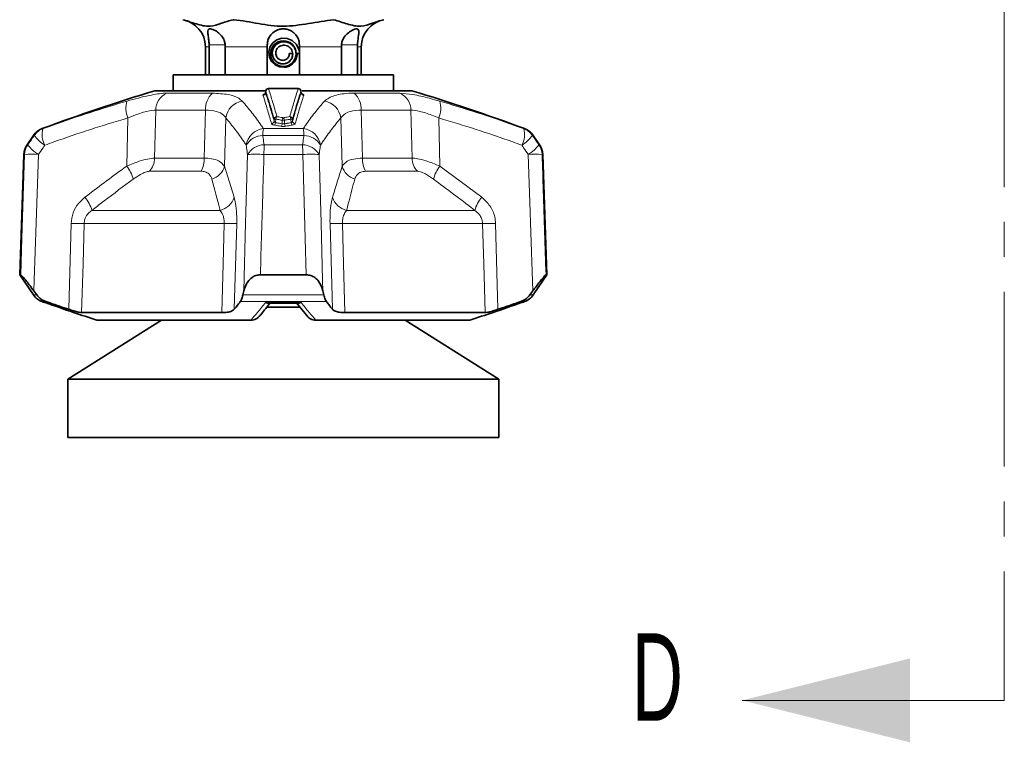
# Model space of a CAD drawing. Header units: millimetres. Extents: x 0 to 1118, y 0 to 864.
# Tile 58 of 85: x 937 to 972, y 97 to 123. Entities that reach past the tile are written whole.
import ezdxf

# ---------------------------------------------------------------- set-up
doc = ezdxf.new("R2010")
doc.units = ezdxf.units.MM
doc.linetypes.add('CENTER', pattern=[10.16, 6.35, -1.27, 1.27, -1.27])
doc.styles.add('SLDTEXTSTYLE0', font='TXT', dxfattribs={"width": 0.605})

msp = doc.modelspace()

# ---------------------------------------------------------------- linework, layer by layer
at = {"color": 7, "linetype": 'CENTER', "lineweight": 18}
msp.add_line((972.289, 265.468), (972.289, 98.221), dxfattribs=at)
at = {"color": 7, "linetype": 'Continuous', "lineweight": 35}
for p, q in [((943.391, 121.975), (943.389, 122.043)), ((943.972, 122.043), (943.974, 121.975)), ((948.193, 121.975), (948.195, 122.043)), ((948.779, 122.043), (948.777, 121.975)), ((943.25, 121.975), (943.25, 120.959)), ((943.391, 120.959), (943.391, 121.975)), ((943.974, 121.975), (943.974, 120.959)), ((945.5, 120.959), (945.5, 121.975)), ((946.295, 121.726), (946.422, 121.726)), ((946.549, 121.73), (946.549, 121.729)), ((946.667, 121.726), (946.549, 121.729)), ((946.667, 121.975), (946.667, 120.959)), ((948.193, 120.959), (948.193, 121.975)), ((948.777, 121.975), (948.777, 120.959)), ((948.917, 120.959), (948.917, 121.975)), ((942.084, 120.959), (942.084, 120.376)), ((942.084, 120.959), (946.084, 120.959)), ((946.084, 120.959), (950.084, 120.959)), ((950.084, 120.376), (950.084, 120.959)), ((941.417, 120.376), (945.408, 120.376)), ((945.445, 120.372), (945.436, 120.304)), ((946.731, 120.304), (946.722, 120.372)), ((946.762, 120.376), (950.75, 120.376)), ((937, 118.751), (936.769, 118.415)), ((955.398, 118.415), (955.168, 118.751)), ((936.653, 118.061), (936.5, 113.689)), ((955.667, 113.689), (955.514, 118.061)), ((936.5, 113.689), (937, 112.96)), ((936.5, 113.689), (936.537, 113.689)), ((945.249, 113.689), (946.918, 113.689)), ((955.168, 112.96), (955.667, 113.689)), ((955.631, 113.689), (955.667, 113.689)), ((937.017, 113.101), (937.119, 112.96)), ((944.614, 112.96), (944.646, 113.101)), ((947.522, 113.101), (947.553, 112.96)), ((955.048, 112.96), (955.151, 113.101)), ((946.689, 112.517), (945.48, 112.517)), ((945.647, 112.66), (946.58, 112.66)), ((946.551, 112.682), (946.988, 112.147)), ((941.651, 112.043), (938.252, 109.892)), ((938.752, 112.313), (943.844, 112.313)), ((939.303, 112.043), (944.9, 112.043)), ((947.267, 112.043), (952.865, 112.043)), ((948.324, 112.313), (953.416, 112.313)), ((953.915, 109.892), (950.516, 112.043)), ((938.252, 109.892), (938.252, 107.776)), ((953.915, 109.892), (938.252, 109.892)), ((953.915, 107.776), (953.915, 109.892)), ((953.915, 107.776), (938.252, 107.776))]:
    msp.add_line(p, q, dxfattribs=at)
at = {"color": 7, "linetype": 'Continuous', "lineweight": 18}
for p, q in [((943.389, 122.043), (943.972, 122.043)), ((948.779, 122.043), (948.195, 122.043)), ((943.391, 121.975), (943.25, 121.975)), ((945.5, 121.975), (943.974, 121.975)), ((948.193, 121.975), (946.667, 121.975)), ((948.917, 121.975), (948.777, 121.975)), ((941.85, 120.288), (943.505, 120.288)), ((945.445, 120.363), (945.437, 120.304)), ((945.437, 120.304), (945.438, 120.304)), ((945.445, 120.363), (945.445, 120.372)), ((946.722, 120.372), (946.723, 120.363)), ((946.73, 120.304), (946.723, 120.363)), ((948.663, 120.288), (950.317, 120.288)), ((941.447, 119.674), (941.405, 117.929)), ((943.259, 119.674), (941.447, 119.674)), ((943.211, 117.929), (943.259, 119.674)), ((948.908, 119.674), (948.956, 117.929)), ((950.72, 119.674), (948.908, 119.674)), ((950.762, 117.929), (950.72, 119.674)), ((940.393, 117.639), (940.432, 119.389)), ((943.997, 119.389), (943.944, 117.639)), ((945.748, 119.274), (945.751, 119.346)), ((945.806, 119.346), (945.801, 119.218)), ((946.04, 119.177), (946.04, 119.305)), ((946.128, 119.305), (946.128, 119.177)), ((946.366, 119.218), (946.362, 119.346)), ((946.417, 119.346), (946.419, 119.274)), ((948.223, 117.639), (948.17, 119.389)), ((951.735, 119.389), (951.774, 117.639)), ((937.317, 118.999), (937.347, 118.999)), ((945.361, 118.999), (946.806, 118.999)), ((954.821, 118.999), (954.85, 118.999)), ((937.031, 118.751), (937, 118.751)), ((946.832, 118.751), (945.335, 118.751)), ((955.168, 118.751), (955.137, 118.751)), ((936.769, 118.415), (936.795, 118.415)), ((945.387, 118.415), (946.78, 118.415)), ((955.372, 118.415), (955.398, 118.415)), ((936.68, 118.061), (936.653, 118.061)), ((941.405, 117.929), (943.211, 117.929)), ((946.789, 118.061), (945.379, 118.061)), ((948.956, 117.929), (950.762, 117.929)), ((955.514, 118.061), (955.488, 118.061)), ((943.093, 117.452), (941.213, 117.452)), ((943.944, 117.639), (944.294, 116.505)), ((950.954, 117.452), (949.074, 117.452)), ((951.774, 117.639), (953.296, 116.505)), ((939.125, 116.028), (943.787, 116.028)), ((948.381, 116.028), (953.043, 116.028)), ((938.283, 112.433), (938.37, 115.552)), ((943.932, 115.552), (938.843, 115.552)), ((944.388, 115.552), (944.298, 112.433)), ((947.87, 112.433), (947.78, 115.552)), ((953.324, 115.552), (948.235, 115.552)), ((953.798, 115.552), (953.884, 112.433)), ((937, 112.96), (937.119, 112.96)), ((944.614, 112.96), (947.553, 112.96)), ((955.048, 112.96), (955.168, 112.96)), ((937.458, 112.712), (937.317, 112.712)), ((937.401, 112.681), (937.425, 112.681)), ((947.649, 112.712), (944.519, 112.712)), ((945.433, 112.681), (946.734, 112.681)), ((954.85, 112.712), (954.71, 112.712)), ((954.742, 112.681), (954.767, 112.681)), ((972.289, 98.221), (962.764, 98.221))]:
    msp.add_line(p, q, dxfattribs=at)
at = {"color": 7, "linetype": 'Continuous', "lineweight": 35, "flags": 128}
msp.add_lwpolyline([(946.667, 121.779), (946.647, 121.89), (946.553, 122.067), (946.406, 122.2), (946.226, 122.274), (946.033, 122.283), (945.85, 122.226), (945.699, 122.113), (945.597, 121.956), (945.555, 121.777), (945.576, 121.596), (945.656, 121.436), (945.784, 121.313), (945.943, 121.243), (946.115, 121.231), (946.279, 121.278), (946.415, 121.376), (946.508, 121.513), (946.549, 121.671), (946.549, 121.726), (946.549, 121.726)], dxfattribs=at)
at = {"color": 7, "linetype": 'Continuous', "lineweight": 18, "flags": 128}
for points in [[(936.537, 113.689), (936.58, 115.021), (936.68, 118.061)], [(937.179, 118.061), (937.098, 115.581), (937.029, 113.487), (937.017, 113.101)], [(944.646, 113.101), (944.714, 115.581), (944.725, 115.961), (944.783, 118.061)], [(946.918, 113.689), (946.879, 115.021), (946.789, 118.061)], [(947.385, 118.061), (947.453, 115.581), (947.511, 113.487), (947.522, 113.101)], [(955.151, 113.101), (955.07, 115.581), (955.057, 115.961), (954.988, 118.061)], [(938.843, 115.552), (938.802, 114.084), (938.752, 112.313)], [(943.844, 112.313), (943.892, 114.084), (943.932, 115.552)], [(948.235, 115.552), (948.275, 114.084), (948.324, 112.313)], [(953.416, 112.313), (953.366, 114.084), (953.324, 115.552)]]:
    msp.add_lwpolyline(points, dxfattribs=at)
at = {"color": 7, "linetype": 'Continuous', "lineweight": 35}
for centre, radius, start, end in [((942.25, 121.975), 1, 0, 79.8404), ((949.917, 121.975), 1, 100.1659, 180), ((946.084, 121.726), 0.466, 0.5469, 360), ((960.581, 56.523), 66.667, 106.70547, 110.42322), ((945.544, 120.359), 0.1, 91.8401, 172.7255), ((945.4, 120.452), 0.142, 1.2947, 3.0794), ((946.623, 120.359), 0.1, 7.2745, 88.1601), ((946.769, 120.452), 0.143, 176.9298, 178.7014), ((931.587, 56.523), 66.667, 69.57678, 73.29453), ((937.55, 118.374), 0.667, 110.4232, 145.587), ((954.618, 118.374), 0.667, 34.413, 69.5768), ((937.319, 118.038), 0.667, 145.587, 178), ((954.848, 118.038), 0.667, 2, 34.413), ((937.55, 113.337), 0.667, 214.413, 249.5768), ((954.618, 113.337), 0.667, 290.4232, 325.587), ((960.581, 175.188), 66.667, 249.57678, 249.65351), ((931.587, 175.188), 66.667, 290.34649, 290.42322)]:
    msp.add_arc(centre, radius, start, end, dxfattribs=at)
at = {"color": 7, "linetype": 'Continuous', "lineweight": 18}
for centre, radius, start, end in [((942.106, 119.681), 0.658, 112.8228, 180.6719), ((944, 119.734), 0.743, 131.8043, 184.6461), ((945.337, 120.313), 0.101, 273.1933, 354.9211), ((945.546, 120.354), 0.101, 92.547, 174.8733), ((946.622, 120.354), 0.101, 5.1267, 87.453), ((946.831, 120.313), 0.101, 185.0789, 266.8067), ((948.167, 119.734), 0.743, 355.3539, 48.1957), ((950.062, 119.681), 0.658, 359.3281, 67.1772), ((941.236, 119.737), 0.876, 162.4913, 203.4107), ((944.693, 119.308), 0.7, 98.3659, 173.3354), ((947.475, 119.308), 0.7, 6.6646, 81.6341), ((950.931, 119.737), 0.876, 336.5893, 17.5087), ((945.648, 119.285), 0.101, 271.7243, 353.9993), ((945.851, 119.335), 0.101, 91.278, 173.9812), ((945.778, 118.66), 0.686, 87.7001, 92.2999), ((945.663, 119.229), 0.139, 313.4845, 355.7596), ((945.944, 119.336), 0.138, 133.2142, 175.7087), ((946.178, 119.293), 0.139, 132.7662, 175.1688), ((946.084, 116.889), 2.416, 88.9521, 91.0479), ((945.989, 119.293), 0.139, 4.8312, 47.2338), ((946.224, 119.336), 0.138, 4.2913, 46.7858), ((946.316, 119.335), 0.101, 6.0188, 88.722), ((946.39, 118.66), 0.686, 87.7001, 92.2999), ((946.504, 119.229), 0.139, 184.2404, 226.5155), ((946.52, 119.285), 0.101, 186.0007, 268.2757), ((937.58, 118.376), 0.665, 110.5039, 145.6958), ((938.121, 118.781), 0.805, 164.2649, 208.4527), ((945.434, 118.297), 0.706, 95.8895, 171.788), ((947.145, 118.686), 1.811, 170.0335, 177.9273), ((945.901, 119.188), 0.14, 313.0335, 355.2118), ((946.267, 119.188), 0.14, 184.7882, 226.9665), ((945.022, 118.686), 1.811, 2.0727, 9.9665), ((946.734, 118.297), 0.706, 8.212, 84.1105), ((954.046, 118.781), 0.805, 331.5473, 15.7351), ((954.588, 118.376), 0.665, 34.3042, 69.4961), ((938.073, 119.496), 1.281, 215.5752, 239.0574), ((945.365, 118.014), 0.738, 92.3145, 148.6768), ((946.803, 118.014), 0.738, 31.3232, 87.6855), ((954.095, 119.496), 1.281, 300.9426, 324.4248), ((937.347, 118.038), 0.668, 145.6705, 178.0118), ((937.826, 119.149), 1.265, 215.4469, 239.2442), ((945.414, 117.675), 0.74, 92.0822, 148.5597), ((952.838, 118.055), 7.459, 177.2328, 179.9493), ((939.33, 118.055), 7.459, 0.0507, 2.7672), ((946.753, 117.675), 0.74, 31.4403, 87.9178), ((954.341, 119.149), 1.265, 300.7558, 324.5531), ((954.82, 118.038), 0.668, 1.9882, 34.3295), ((936.929, 113.067), 5.001, 87.1365, 92.8635), ((940.688, 117.941), 0.717, 317.097, 359.0511), ((942.216, 117.922), 0.995, 331.8365, 0.3992), ((945.081, 110.452), 7.616, 87.7584, 92.2416), ((947.087, 110.452), 7.616, 87.7584, 92.2416), ((949.951, 117.922), 0.995, 179.6008, 208.1635), ((951.48, 117.941), 0.717, 180.9489, 222.903), ((955.238, 113.067), 5.001, 87.1365, 92.8635), ((939.29, 116.805), 1.383, 14.9892, 37.1014), ((943.283, 117.816), 0.685, 287.4872, 345.0482), ((948.885, 117.816), 0.685, 194.9518, 252.5128), ((952.877, 116.805), 1.383, 142.8986, 165.0108), ((937.927, 115.697), 1.243, 15.4611, 40.5446), ((943.629, 116.704), 0.694, 283.1252, 343.3179), ((948.538, 116.704), 0.694, 196.6821, 256.8748), ((954.241, 115.697), 1.243, 139.4554, 164.5389), ((938.606, 123.092), 7.544, 268.2023, 271.7977), ((944.16, 122.474), 6.926, 268.115, 271.885), ((948.007, 122.474), 6.926, 268.115, 271.885), ((953.561, 123.092), 7.544, 268.2023, 271.7977)]:
    msp.add_arc(centre, radius, start, end, dxfattribs=at)
at = {"color": 7, "linetype": 'Continuous', "lineweight": 35}
for points, knots in [([(942.426, 122.959), (942.591, 122.907), (942.92, 122.802), (943.394, 122.674), (943.838, 122.839), (944.116, 122.919), (944.255, 122.959)], [0, 0, 0, 0, 0.271626, 0.542687, 0.771111, 1, 1, 1, 1]), ([(944.255, 122.959), (944.265, 122.958), (944.577, 122.93), (945.18, 122.809), (946.089, 122.674), (947.001, 122.821), (947.608, 122.913), (947.913, 122.959)], [0, 0, 0, 0, 0.008502, 0.254465, 0.500012, 0.749258, 1, 1, 1, 1]), ([(947.913, 122.959), (948.077, 122.907), (948.406, 122.802), (948.881, 122.674), (949.324, 122.839), (949.602, 122.919), (949.741, 122.959)], [0, 0, 0, 0, 0.271626, 0.542687, 0.771111, 1, 1, 1, 1]), ([(943.389, 122.043), (943.386, 122.087), (943.378, 122.187), (943.357, 122.345), (943.335, 122.494), (943.34, 122.591), (943.39, 122.63), (943.469, 122.625), (943.586, 122.58), (943.731, 122.487), (943.868, 122.343), (943.952, 122.187), (943.966, 122.084), (943.972, 122.043)], [0, 0, 0, 0, 0.068837, 0.15561, 0.274919, 0.395619, 0.471778, 0.548294, 0.619144, 0.728704, 0.841176, 0.935, 1, 1, 1, 1]), ([(945.5, 122.043), (945.503, 122.087), (945.51, 122.187), (945.574, 122.345), (945.695, 122.494), (945.858, 122.591), (946.028, 122.63), (946.176, 122.625), (946.331, 122.58), (946.478, 122.487), (946.594, 122.343), (946.658, 122.187), (946.664, 122.084), (946.667, 122.043)], [0, 0, 0, 0, 0.068837, 0.15561, 0.274919, 0.395619, 0.471778, 0.548294, 0.619144, 0.728704, 0.841176, 0.935, 1, 1, 1, 1]), ([(948.195, 122.043), (948.202, 122.087), (948.216, 122.187), (948.301, 122.345), (948.444, 122.494), (948.601, 122.591), (948.722, 122.63), (948.791, 122.625), (948.829, 122.58), (948.831, 122.487), (948.811, 122.343), (948.789, 122.187), (948.782, 122.084), (948.779, 122.043)], [0, 0, 0, 0, 0.068837, 0.15561, 0.274919, 0.395619, 0.471778, 0.548294, 0.619144, 0.728704, 0.841176, 0.935, 1, 1, 1, 1]), ([(945.5, 121.975), (945.5, 121.984), (945.5, 122.007), (945.5, 122.029), (945.5, 122.043)], [0, 0, 0, 0, 0.413702, 1, 1, 1, 1]), ([(946.295, 121.726), (946.296, 121.705), (946.296, 121.662), (946.272, 121.6), (946.232, 121.546), (946.175, 121.505), (946.108, 121.482), (946.035, 121.48), (945.963, 121.499), (945.898, 121.539), (945.847, 121.599), (945.814, 121.672), (945.804, 121.753), (945.818, 121.835), (945.856, 121.911), (945.916, 121.974), (945.994, 122.018), (946.082, 122.037), (946.175, 122.03), (946.262, 121.996), (946.337, 121.936), (946.393, 121.856), (946.424, 121.761), (946.425, 121.66), (946.397, 121.561), (946.34, 121.473), (946.258, 121.404), (946.158, 121.362), (946.049, 121.35), (945.939, 121.37), (945.838, 121.423), (945.756, 121.504), (945.7, 121.607), (945.673, 121.737), (945.694, 121.885), (945.779, 122.028), (945.914, 122.129), (946.081, 122.171), (946.255, 122.146), (946.407, 122.054), (946.52, 121.909), (946.539, 121.79), (946.549, 121.73)], [0, 0, 0, 0, 0.014899, 0.03018, 0.045874, 0.062009, 0.078556, 0.095485, 0.112826, 0.130608, 0.148803, 0.16738, 0.186368, 0.205798, 0.22564, 0.245864, 0.2665, 0.287578, 0.309067, 0.330939, 0.353222, 0.375947, 0.399084, 0.422602, 0.446533, 0.470905, 0.495689, 0.520855, 0.546432, 0.572452, 0.598883, 0.625696, 0.652921, 0.680588, 0.717994, 0.75613, 0.794997, 0.834593, 0.874919, 0.915976, 0.957625, 1, 1, 1, 1]), ([(946.422, 121.726), (946.422, 121.692), (946.42, 121.624), (946.379, 121.528), (946.313, 121.446), (946.224, 121.386), (946.12, 121.354), (946.009, 121.354), (945.902, 121.386), (945.806, 121.449), (945.733, 121.539), (945.687, 121.647), (945.676, 121.767), (945.699, 121.886), (945.758, 121.994), (945.846, 122.082), (945.958, 122.142), (946.084, 122.166), (946.214, 122.153), (946.335, 122.102), (946.438, 122.017), (946.524, 121.891), (946.54, 121.786), (946.549, 121.726)], [0, 0, 0, 0, 0.039849, 0.080388, 0.121617, 0.163541, 0.206158, 0.249465, 0.293463, 0.338155, 0.383541, 0.429617, 0.476384, 0.523845, 0.572, 0.620845, 0.670381, 0.720611, 0.771536, 0.823151, 0.875456, 0.928456, 1, 1, 1, 1]), ([(946.667, 122.043), (946.667, 122.029), (946.667, 122.007), (946.667, 121.984), (946.667, 121.975)], [0, 0, 0, 0, 0.586298, 1, 1, 1, 1]), ([(946.126, 121.234), (946.145, 121.234), (946.218, 121.233), (946.339, 121.288), (946.47, 121.392), (946.554, 121.538), (946.591, 121.659), (946.582, 121.721), (946.581, 121.728)], [0, 0, 0, 0, 0.074383, 0.29331, 0.516161, 0.744447, 0.971287, 1, 1, 1, 1]), ([(945.436, 120.305), (945.434, 120.294), (945.429, 120.275), (945.415, 120.26), (945.414, 120.259), (945.413, 120.259)], [0, 0, 0, 0, 0.437216, 0.744709, 1, 1, 1, 1]), ([(946.626, 120.455), (946.626, 120.455), (946.445, 120.461), (946.083, 120.467), (945.722, 120.459), (945.541, 120.455)], [0, 0, 0, 0, 0.001107, 0.5, 1, 1, 1, 1]), ([(946.754, 120.259), (946.754, 120.259), (946.753, 120.26), (946.741, 120.273), (946.73, 120.291), (946.732, 120.303), (946.732, 120.304)], [0, 0, 0, 0, 0.216138, 0.555229, 0.966692, 1, 1, 1, 1]), ([(937.017, 113.101), (936.924, 113.225), (936.789, 113.406), (936.642, 113.585), (936.564, 113.672), (936.546, 113.683), (936.537, 113.689)], [0, 0, 0, 0, 0.455736, 0.663828, 0.840546, 1, 1, 1, 1]), ([(945.249, 113.689), (945.194, 113.683), (945.083, 113.672), (944.92, 113.583), (944.741, 113.402), (944.683, 113.218), (944.646, 113.101)], [0, 0, 0, 0, 0.161654, 0.322164, 0.570665, 1, 1, 1, 1]), ([(947.522, 113.101), (947.482, 113.225), (947.424, 113.406), (947.243, 113.585), (947.089, 113.672), (946.973, 113.683), (946.918, 113.689)], [0, 0, 0, 0, 0.455736, 0.663828, 0.840546, 1, 1, 1, 1]), ([(955.631, 113.689), (955.622, 113.683), (955.604, 113.672), (955.524, 113.583), (955.375, 113.402), (955.238, 113.218), (955.151, 113.101)], [0, 0, 0, 0, 0.161654, 0.322164, 0.570665, 1, 1, 1, 1]), ([(937.119, 112.96), (937.173, 112.9), (937.269, 112.791), (937.4, 112.736), (937.458, 112.712)], [0, 0, 0, 0, 0.558816, 1, 1, 1, 1]), ([(944.519, 112.712), (944.539, 112.745), (944.575, 112.804), (944.602, 112.913), (944.614, 112.96)], [0, 0, 0, 0, 0.576857, 1, 1, 1, 1]), ([(947.553, 112.96), (947.569, 112.9), (947.598, 112.791), (947.633, 112.736), (947.649, 112.712)], [0, 0, 0, 0, 0.558816, 1, 1, 1, 1]), ([(954.71, 112.712), (954.785, 112.745), (954.916, 112.804), (955.009, 112.913), (955.048, 112.96)], [0, 0, 0, 0, 0.576857, 1, 1, 1, 1]), ([(937.425, 112.681), (937.769, 112.558), (938.392, 112.336), (939.021, 112.133), (939.303, 112.043)], [0, 0, 0, 0, 0.5524745, 1, 1, 1, 1]), ([(937.458, 112.712), (937.504, 112.696), (937.667, 112.639), (937.942, 112.545), (938.171, 112.47), (938.283, 112.433)], [0, 0, 0, 0, 0.168844, 0.594697, 1, 1, 1, 1]), ([(938.752, 112.313), (938.724, 112.316), (938.669, 112.321), (938.512, 112.361), (938.374, 112.403), (938.295, 112.429), (938.283, 112.433)], [0, 0, 0, 0, 0.312228, 0.624137, 0.944904, 1, 1, 1, 1]), ([(944.298, 112.433), (944.271, 112.411), (944.218, 112.366), (944.055, 112.322), (943.913, 112.316), (943.844, 112.313)], [0, 0, 0, 0, 0.336652, 0.673851, 1, 1, 1, 1]), ([(944.298, 112.433), (944.328, 112.47), (944.402, 112.561), (944.475, 112.656), (944.519, 112.712)], [0, 0, 0, 0, 0.406082, 1, 1, 1, 1]), ([(945.179, 112.147), (945.215, 112.187), (945.357, 112.349), (945.495, 112.53), (945.599, 112.665)], [0, 0, 0, 0, 0.25202, 1, 1, 1, 1]), ([(945.573, 112.665), (945.599, 112.661), (945.626, 112.658), (945.649, 112.665), (945.65, 112.665)], [0, 0, 0, 0, 0.969349, 1, 1, 1, 1]), ([(947.649, 112.712), (947.661, 112.696), (947.705, 112.639), (947.778, 112.545), (947.84, 112.47), (947.87, 112.433)], [0, 0, 0, 0, 0.168844, 0.594697, 1, 1, 1, 1]), ([(948.324, 112.313), (948.257, 112.316), (948.123, 112.321), (947.968, 112.361), (947.896, 112.403), (947.873, 112.429), (947.87, 112.433)], [0, 0, 0, 0, 0.312228, 0.624137, 0.944904, 1, 1, 1, 1]), ([(952.865, 112.043), (953.146, 112.134), (953.775, 112.336), (954.398, 112.558), (954.742, 112.681)], [0, 0, 0, 0, 0.447788, 1, 1, 1, 1]), ([(953.884, 112.433), (953.814, 112.411), (953.674, 112.366), (953.505, 112.322), (953.445, 112.316), (953.416, 112.313)], [0, 0, 0, 0, 0.336652, 0.673851, 1, 1, 1, 1]), ([(953.884, 112.433), (953.996, 112.47), (954.272, 112.561), (954.547, 112.656), (954.71, 112.712)], [0, 0, 0, 0, 0.406082, 1, 1, 1, 1]), ([(944.947, 112.043), (944.935, 112.043), (944.919, 112.043), (944.904, 112.043), (944.9, 112.043)], [0, 0, 0, 0, 0.766134, 1, 1, 1, 1]), ([(945.174, 112.151), (945.164, 112.138), (945.133, 112.097), (945.053, 112.054), (944.982, 112.047), (944.947, 112.043)], [0, 0, 0, 0, 0.182795, 0.591359, 1, 1, 1, 1]), ([(946.993, 112.152), (947.003, 112.139), (947.034, 112.097), (947.114, 112.054), (947.185, 112.047), (947.221, 112.043)], [0, 0, 0, 0, 0.1854948, 0.5927088, 1, 1, 1, 1]), ([(947.267, 112.043), (947.255, 112.043), (947.239, 112.043), (947.224, 112.043), (947.221, 112.043)], [0, 0, 0, 0, 0.766303, 1, 1, 1, 1])]:
    msp.add_open_spline(points, degree=3, knots=knots, dxfattribs=at)
at = {"color": 7, "linetype": 'Continuous', "lineweight": 18}
for points, knots in [([(940.401, 120.001), (940.68, 120.077), (941.209, 120.221), (941.653, 120.285), (941.825, 120.288), (941.85, 120.288)], [0, 0, 0, 0, 0.487113, 0.923782, 1, 1, 1, 1]), ([(943.505, 120.288), (943.705, 120.278), (944.105, 120.258), (944.443, 120.133), (944.553, 120.035), (944.591, 120.001)], [0, 0, 0, 0, 0.395963, 0.786901, 1, 1, 1, 1]), ([(945.411, 120.267), (945.399, 120.263), (945.369, 120.254), (945.343, 120.234), (945.342, 120.219), (945.342, 120.212)], [0, 0, 0, 0, 0.236368, 0.618607, 1, 1, 1, 1]), ([(945.437, 120.304), (945.474, 120.193), (945.557, 119.936), (945.66, 119.588), (945.727, 119.348), (945.748, 119.274)], [0, 0, 0, 0, 0.346486, 0.797984, 1, 1, 1, 1]), ([(945.751, 119.346), (945.746, 119.364), (945.694, 119.548), (945.593, 119.901), (945.495, 120.205), (945.445, 120.363)], [0, 0, 0, 0, 0.048839, 0.507853, 1, 1, 1, 1]), ([(945.541, 120.455), (945.545, 120.444), (945.596, 120.29), (945.699, 119.964), (945.797, 119.618), (945.849, 119.436)], [0, 0, 0, 0, 0.033255, 0.4921628, 1, 1, 1, 1]), ([(946.319, 119.436), (946.365, 119.598), (946.441, 119.866), (946.543, 120.201), (946.6, 120.375), (946.626, 120.455)], [0, 0, 0, 0, 0.45096, 0.747381, 1, 1, 1, 1]), ([(946.723, 120.363), (946.697, 120.283), (946.64, 120.109), (946.538, 119.775), (946.463, 119.507), (946.417, 119.346)], [0, 0, 0, 0, 0.252608, 0.549028, 1, 1, 1, 1]), ([(946.419, 119.274), (946.463, 119.428), (946.553, 119.747), (946.657, 120.081), (946.717, 120.264), (946.73, 120.304)], [0, 0, 0, 0, 0.423682, 0.875181, 1, 1, 1, 1]), ([(946.73, 120.304), (946.73, 120.304), (946.731, 120.304), (946.73, 120.304), (946.73, 120.304)], [0, 0, 0, 0, 0.6803228, 1, 1, 1, 1]), ([(946.825, 120.212), (946.825, 120.213), (946.828, 120.221), (946.822, 120.235), (946.798, 120.253), (946.77, 120.263), (946.757, 120.267)], [0, 0, 0, 0, 0.0486654, 0.4019119, 0.7283315, 1, 1, 1, 1]), ([(947.577, 120.001), (947.682, 120.077), (947.882, 120.221), (948.352, 120.285), (948.623, 120.288), (948.663, 120.288)], [0, 0, 0, 0, 0.487113, 0.923782, 1, 1, 1, 1]), ([(950.317, 120.288), (950.465, 120.278), (950.76, 120.258), (951.295, 120.133), (951.644, 120.035), (951.767, 120.001)], [0, 0, 0, 0, 0.395963, 0.786901, 1, 1, 1, 1]), ([(937.347, 118.999), (937.457, 119.039), (938.017, 119.241), (939.031, 119.589), (939.944, 119.863), (940.401, 120.001)], [0, 0, 0, 0, 0.10922, 0.554207, 1, 1, 1, 1]), ([(944.591, 120.001), (944.708, 119.863), (944.941, 119.589), (945.195, 119.241), (945.334, 119.039), (945.361, 118.999)], [0, 0, 0, 0, 0.4457926, 0.8907799, 1, 1, 1, 1]), ([(945.651, 119.184), (945.63, 119.258), (945.563, 119.497), (945.46, 119.845), (945.378, 120.101), (945.342, 120.212)], [0, 0, 0, 0, 0.202026, 0.653532, 1, 1, 1, 1]), ([(946.825, 120.212), (946.812, 120.172), (946.753, 119.99), (946.65, 119.655), (946.56, 119.338), (946.517, 119.184)], [0, 0, 0, 0, 0.124808, 0.5763, 1, 1, 1, 1]), ([(946.806, 118.999), (946.833, 119.039), (946.972, 119.241), (947.226, 119.589), (947.46, 119.863), (947.577, 120.001)], [0, 0, 0, 0, 0.10922, 0.554207, 1, 1, 1, 1]), ([(951.767, 120.001), (952.224, 119.863), (953.137, 119.589), (954.151, 119.241), (954.71, 119.039), (954.821, 118.999)], [0, 0, 0, 0, 0.445793, 0.89078, 1, 1, 1, 1]), ([(941.447, 119.674), (941.43, 119.673), (941.311, 119.672), (940.993, 119.607), (940.628, 119.465), (940.432, 119.389)], [0, 0, 0, 0, 0.074321, 0.503741, 1, 1, 1, 1]), ([(943.997, 119.389), (943.972, 119.424), (943.9, 119.52), (943.675, 119.645), (943.397, 119.664), (943.259, 119.674)], [0, 0, 0, 0, 0.219476, 0.612439, 1, 1, 1, 1]), ([(948.908, 119.674), (948.881, 119.673), (948.694, 119.672), (948.369, 119.607), (948.239, 119.465), (948.17, 119.389)], [0, 0, 0, 0, 0.074321, 0.503741, 1, 1, 1, 1]), ([(951.735, 119.389), (951.649, 119.424), (951.407, 119.52), (951.031, 119.645), (950.823, 119.664), (950.72, 119.674)], [0, 0, 0, 0, 0.219476, 0.612439, 1, 1, 1, 1]), ([(940.432, 119.389), (939.981, 119.253), (939.078, 118.981), (938.076, 118.637), (937.523, 118.437), (937.414, 118.398)], [0, 0, 0, 0, 0.445417, 0.890659, 1, 1, 1, 1]), ([(944.735, 118.398), (944.709, 118.437), (944.575, 118.637), (944.33, 118.981), (944.108, 119.253), (943.997, 119.389)], [0, 0, 0, 0, 0.109341, 0.554583, 1, 1, 1, 1]), ([(945.651, 119.184), (945.651, 119.183), (945.653, 119.175), (945.665, 119.16), (945.702, 119.14), (945.74, 119.132), (945.759, 119.128)], [0, 0, 0, 0, 0.012978, 0.353139, 0.676397, 1, 1, 1, 1]), ([(945.801, 119.218), (945.792, 119.222), (945.773, 119.23), (945.754, 119.25), (945.75, 119.266), (945.748, 119.274)], [0, 0, 0, 0, 0.307197, 0.63097, 1, 1, 1, 1]), ([(945.801, 119.218), (945.816, 119.216), (945.858, 119.209), (945.937, 119.195), (946.002, 119.183), (946.04, 119.177)], [0, 0, 0, 0, 0.181215, 0.531207, 1, 1, 1, 1]), ([(946.04, 119.305), (946.026, 119.307), (945.984, 119.315), (945.915, 119.327), (945.851, 119.338), (945.814, 119.344), (945.806, 119.346)], [0, 0, 0, 0, 0.175822, 0.53203, 0.888223, 1, 1, 1, 1]), ([(945.849, 119.436), (945.858, 119.435), (945.894, 119.429), (945.959, 119.417), (946.028, 119.405), (946.07, 119.398), (946.084, 119.395)], [0, 0, 0, 0, 0.111781, 0.467981, 0.824185, 1, 1, 1, 1]), ([(946.084, 119.395), (946.1, 119.398), (946.145, 119.406), (946.223, 119.42), (946.285, 119.431), (946.319, 119.436)], [0, 0, 0, 0, 0.213244, 0.569433, 1, 1, 1, 1]), ([(946.362, 119.346), (946.328, 119.34), (946.267, 119.33), (946.189, 119.316), (946.145, 119.308), (946.128, 119.305)], [0, 0, 0, 0, 0.430556, 0.786748, 1, 1, 1, 1]), ([(946.128, 119.177), (946.156, 119.182), (946.193, 119.188), (946.258, 119.2), (946.31, 119.209), (946.352, 119.216), (946.366, 119.218)], [0, 0, 0, 0, 0.34999, 0.468824, 0.818816, 1, 1, 1, 1]), ([(946.419, 119.274), (946.417, 119.266), (946.413, 119.249), (946.394, 119.23), (946.374, 119.222), (946.366, 119.218)], [0, 0, 0, 0, 0.37449, 0.732454, 1, 1, 1, 1]), ([(946.409, 119.128), (946.425, 119.131), (946.463, 119.139), (946.503, 119.159), (946.512, 119.175), (946.517, 119.184)], [0, 0, 0, 0, 0.282839, 0.641629, 1, 1, 1, 1]), ([(948.17, 119.389), (948.059, 119.253), (947.838, 118.981), (947.593, 118.637), (947.459, 118.437), (947.433, 118.398)], [0, 0, 0, 0, 0.445417, 0.890659, 1, 1, 1, 1]), ([(954.754, 118.398), (954.645, 118.437), (954.092, 118.637), (953.089, 118.981), (952.187, 119.253), (951.735, 119.389)], [0, 0, 0, 0, 0.109341, 0.554583, 1, 1, 1, 1]), ([(945.996, 119.086), (945.993, 119.087), (945.956, 119.094), (945.891, 119.105), (945.815, 119.118), (945.773, 119.125), (945.759, 119.128)], [0, 0, 0, 0, 0.033214, 0.468803, 0.818791, 1, 1, 1, 1]), ([(945.996, 119.086), (946.013, 119.084), (946.05, 119.079), (946.113, 119.078), (946.152, 119.084), (946.172, 119.086)], [0, 0, 0, 0, 0.30922, 0.654713, 1, 1, 1, 1]), ([(946.128, 119.177), (946.118, 119.174), (946.1, 119.169), (946.078, 119.169), (946.058, 119.171), (946.048, 119.174), (946.04, 119.177)], [0, 0, 0, 0, 0.347142, 0.632329, 0.688441, 1, 1, 1, 1]), ([(946.409, 119.128), (946.395, 119.125), (946.353, 119.118), (946.274, 119.105), (946.209, 119.093), (946.172, 119.086)], [0, 0, 0, 0, 0.1811782, 0.5311656, 1, 1, 1, 1]), ([(936.795, 118.415), (936.853, 118.497), (936.931, 118.609), (937.009, 118.721), (937.031, 118.751)], [0, 0, 0, 0, 0.72895, 1, 1, 1, 1]), ([(945.335, 118.751), (945.34, 118.721), (945.357, 118.609), (945.375, 118.497), (945.387, 118.415)], [0, 0, 0, 0, 0.27105, 1, 1, 1, 1]), ([(946.78, 118.415), (946.793, 118.497), (946.81, 118.609), (946.828, 118.721), (946.832, 118.751)], [0, 0, 0, 0, 0.72895, 1, 1, 1, 1]), ([(955.137, 118.751), (955.158, 118.721), (955.237, 118.609), (955.315, 118.497), (955.372, 118.415)], [0, 0, 0, 0, 0.27105, 1, 1, 1, 1]), ([(937.414, 118.398), (937.393, 118.367), (937.314, 118.255), (937.236, 118.143), (937.179, 118.061)], [0, 0, 0, 0, 0.271012, 1, 1, 1, 1]), ([(944.783, 118.061), (944.771, 118.143), (944.755, 118.255), (944.739, 118.367), (944.735, 118.398)], [0, 0, 0, 0, 0.728988, 1, 1, 1, 1]), ([(947.433, 118.398), (947.428, 118.367), (947.412, 118.255), (947.396, 118.143), (947.385, 118.061)], [0, 0, 0, 0, 0.271012, 1, 1, 1, 1]), ([(954.988, 118.061), (954.931, 118.143), (954.853, 118.255), (954.775, 118.367), (954.754, 118.398)], [0, 0, 0, 0, 0.728988, 1, 1, 1, 1]), ([(940.393, 117.639), (940.548, 117.701), (940.82, 117.81), (941.169, 117.908), (941.326, 117.922), (941.405, 117.929)], [0, 0, 0, 0, 0.395387, 0.691753, 1, 1, 1, 1]), ([(943.211, 117.929), (943.3, 117.924), (943.503, 117.914), (943.784, 117.825), (943.885, 117.708), (943.944, 117.639)], [0, 0, 0, 0, 0.247164, 0.561326, 1, 1, 1, 1]), ([(945.379, 118.061), (945.365, 117.617), (945.322, 116.16), (945.279, 114.702), (945.249, 113.689)], [0, 0, 0, 0, 0.304645, 1, 1, 1, 1]), ([(948.223, 117.639), (948.275, 117.701), (948.365, 117.81), (948.63, 117.908), (948.846, 117.922), (948.956, 117.929)], [0, 0, 0, 0, 0.395387, 0.691753, 1, 1, 1, 1]), ([(950.762, 117.929), (950.825, 117.924), (950.967, 117.914), (951.307, 117.825), (951.602, 117.708), (951.774, 117.639)], [0, 0, 0, 0, 0.247164, 0.561326, 1, 1, 1, 1]), ([(955.488, 118.061), (955.503, 117.617), (955.55, 116.16), (955.598, 114.702), (955.631, 113.689)], [0, 0, 0, 0, 0.304645, 1, 1, 1, 1]), ([(938.871, 116.505), (938.891, 116.52), (939.392, 116.908), (939.902, 117.281), (940.393, 117.639)], [0, 0, 0, 0, 0.039661, 1, 1, 1, 1]), ([(941.213, 117.452), (941.168, 117.446), (941.076, 117.433), (940.868, 117.329), (940.716, 117.224), (940.626, 117.163)], [0, 0, 0, 0, 0.2875, 0.579133, 1, 1, 1, 1]), ([(943.488, 117.163), (943.46, 117.231), (943.414, 117.344), (943.259, 117.438), (943.143, 117.448), (943.093, 117.452)], [0, 0, 0, 0, 0.464641, 0.770158, 1, 1, 1, 1]), ([(947.874, 116.505), (947.878, 116.52), (947.993, 116.908), (948.11, 117.281), (948.223, 117.639)], [0, 0, 0, 0, 0.0396607, 1, 1, 1, 1]), ([(949.074, 117.452), (949.013, 117.446), (948.888, 117.433), (948.746, 117.329), (948.704, 117.224), (948.679, 117.163)], [0, 0, 0, 0, 0.2875, 0.579133, 1, 1, 1, 1]), ([(951.542, 117.163), (951.442, 117.231), (951.277, 117.344), (951.072, 117.438), (950.99, 117.448), (950.954, 117.452)], [0, 0, 0, 0, 0.464641, 0.770158, 1, 1, 1, 1]), ([(940.626, 117.163), (940.273, 116.902), (939.788, 116.544), (939.293, 116.16), (939.144, 116.044), (939.125, 116.028)], [0, 0, 0, 0, 0.699894, 0.960207, 1, 1, 1, 1]), ([(943.787, 116.028), (943.783, 116.044), (943.683, 116.43), (943.584, 116.804), (943.488, 117.163)], [0, 0, 0, 0, 0.039794, 1, 1, 1, 1]), ([(948.679, 117.163), (948.61, 116.902), (948.514, 116.544), (948.415, 116.16), (948.385, 116.044), (948.381, 116.028)], [0, 0, 0, 0, 0.699894, 0.960207, 1, 1, 1, 1]), ([(953.043, 116.028), (953.023, 116.044), (952.529, 116.43), (952.025, 116.804), (951.542, 117.163)], [0, 0, 0, 0, 0.039794, 1, 1, 1, 1]), ([(938.871, 116.505), (938.792, 116.434), (938.615, 116.277), (938.421, 115.948), (938.387, 115.684), (938.37, 115.552)], [0, 0, 0, 0, 0.289426, 0.644444, 1, 1, 1, 1]), ([(944.388, 115.552), (944.389, 115.632), (944.392, 115.858), (944.365, 116.21), (944.317, 116.407), (944.294, 116.505)], [0, 0, 0, 0, 0.217548, 0.609521, 1, 1, 1, 1]), ([(947.874, 116.505), (947.856, 116.434), (947.816, 116.277), (947.778, 115.948), (947.779, 115.684), (947.78, 115.552)], [0, 0, 0, 0, 0.289426, 0.644444, 1, 1, 1, 1]), ([(953.798, 115.552), (953.79, 115.632), (953.77, 115.858), (953.614, 116.21), (953.402, 116.407), (953.296, 116.505)], [0, 0, 0, 0, 0.2175479, 0.6095208, 1, 1, 1, 1]), ([(939.125, 116.028), (939.08, 115.994), (938.984, 115.92), (938.906, 115.801), (938.857, 115.675), (938.849, 115.608), (938.843, 115.552)], [0, 0, 0, 0, 0.3119994, 0.6652648, 0.7209637, 1, 1, 1, 1]), ([(943.787, 116.028), (943.821, 115.981), (943.879, 115.902), (943.917, 115.764), (943.933, 115.654), (943.933, 115.592), (943.932, 115.552)], [0, 0, 0, 0, 0.415107, 0.693744, 0.796919, 1, 1, 1, 1]), ([(948.381, 116.028), (948.355, 115.994), (948.299, 115.92), (948.259, 115.801), (948.236, 115.675), (948.236, 115.608), (948.235, 115.552)], [0, 0, 0, 0, 0.311999, 0.665265, 0.720964, 1, 1, 1, 1]), ([(953.043, 116.028), (953.103, 115.981), (953.203, 115.902), (953.279, 115.764), (953.315, 115.654), (953.321, 115.592), (953.324, 115.552)], [0, 0, 0, 0, 0.4151069, 0.6937438, 0.7969189, 1, 1, 1, 1]), ([(944.9, 112.043), (944.98, 112.134), (945.159, 112.336), (945.336, 112.558), (945.433, 112.681)], [0, 0, 0, 0, 0.4477881, 1, 1, 1, 1]), ([(945.433, 112.681), (945.434, 112.681), (945.459, 112.674), (945.506, 112.662), (945.551, 112.664), (945.573, 112.665)], [0, 0, 0, 0, 0.016217, 0.529423, 1, 1, 1, 1]), ([(945.615, 112.678), (945.608, 112.67), (945.588, 112.642), (945.539, 112.633), (945.484, 112.646), (945.447, 112.671), (945.434, 112.681), (945.433, 112.681)], [0, 0, 0, 0, 0.128461, 0.429749, 0.804232, 0.994001, 1, 1, 1, 1]), ([(946.734, 112.681), (946.734, 112.681), (946.721, 112.671), (946.684, 112.646), (946.628, 112.633), (946.579, 112.643), (946.557, 112.672), (946.55, 112.681)], [0, 0, 0, 0, 0.005893, 0.192318, 0.560203, 0.856182, 1, 1, 1, 1]), ([(946.58, 112.665), (946.606, 112.664), (946.656, 112.662), (946.709, 112.674), (946.734, 112.681), (946.734, 112.681)], [0, 0, 0, 0, 0.523109, 0.985392, 1, 1, 1, 1]), ([(946.734, 112.681), (946.832, 112.558), (947.009, 112.336), (947.187, 112.133), (947.267, 112.043)], [0, 0, 0, 0, 0.552474, 1, 1, 1, 1])]:
    msp.add_open_spline(points, degree=3, knots=knots, dxfattribs=at)
msp.add_solid([(962.764, 98.221), (968.86, 96.697), (968.86, 99.745)], dxfattribs=at)

# ---------------------------------------------------------------- texts
at = {"color": 7, "linetype": 'Continuous', "insert": (958.753, 100.658), "char_height": 3.175, "attachment_point": 1, "style": 'SLDTEXTSTYLE0'}
msp.add_mtext('D', dxfattribs=at)

doc.saveas('drawing.dxf')
